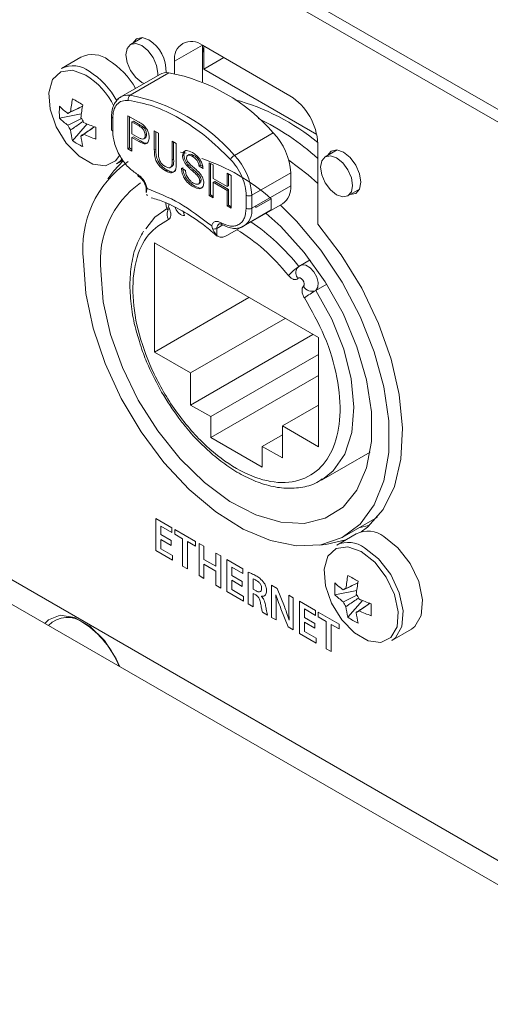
# Model space of a CAD drawing. Header units: millimetres. Extents: x 0 to 1118, y 0 to 864.
# Tile 174 of 256: x 501 to 507, y 119 to 132. Entities that reach past the tile are written whole.
import ezdxf

# ---------------------------------------------------------------- set-up
doc = ezdxf.new("R2010")
doc.units = ezdxf.units.MM

msp = doc.modelspace()

# ---------------------------------------------------------------- linework, layer by layer
at = {"color": 7, "linetype": 'Continuous', "lineweight": 15}
for p, q in [((516.003, 125.7021), (467.2682, 153.8361)), ((516.003, 125.5417), (467.3184, 153.6467)), ((502.8564, 131.5967), (502.7068, 131.5103)), ((504.7332, 130.8575), (503.6195, 131.5004)), ((503.6195, 131.5004), (503.6195, 131.0346)), ((503.6372, 131.1941), (503.6372, 131.4807)), ((502.0763, 131.3461), (501.8294, 131.2036)), ((503.2659, 131.2963), (503.2659, 131.1395)), ((503.6372, 131.1941), (503.8936, 131.3422)), ((505.0731, 130.3652), (503.6372, 131.1941)), ((503.0778, 131.1273), (502.5829, 130.8415)), ((503.0538, 131.144), (503.0518, 131.1123)), ((501.8043, 130.5719), (502.0808, 130.6254)), ((502.4646, 130.5922), (502.4646, 130.4256)), ((502.6734, 130.6026), (502.8068, 130.5256)), ((502.6734, 130.1832), (502.6734, 130.6026)), ((502.6911, 130.1934), (502.6911, 130.5924)), ((502.7423, 130.5349), (502.7246, 130.5247)), ((502.7246, 130.5247), (502.7246, 130.3741)), ((502.8113, 130.4746), (502.7246, 130.5247)), ((502.829, 130.4848), (502.7423, 130.5349)), ((501.9698, 130.2853), (502.1544, 130.4981)), ((502.8709, 130.457), (502.8532, 130.4467)), ((503.0087, 130.4091), (503.0599, 130.3795)), ((503.0087, 130.1678), (503.0087, 130.4091)), ((503.0263, 130.178), (503.0263, 130.3989)), ((502.7246, 130.3741), (502.8122, 130.3235)), ((502.7423, 130.3359), (502.7246, 130.3257)), ((502.8136, 130.2743), (502.7246, 130.3257)), ((502.7246, 130.3257), (502.7246, 130.1536)), ((502.8313, 130.2845), (502.7423, 130.3359)), ((502.8728, 130.3072), (502.8949, 130.32)), ((502.9099, 130.3642), (502.8923, 130.354)), ((503.0599, 130.3795), (503.0599, 130.141)), ((503.2368, 130.2774), (503.2881, 130.2478)), ((503.2368, 130.0388), (503.2368, 130.2774)), ((502.6911, 130.1934), (502.6734, 130.1832)), ((502.7246, 130.1536), (502.6734, 130.1832)), ((502.7246, 130.174), (502.6911, 130.1934)), ((503.2545, 130.049), (503.2545, 130.2672)), ((503.2881, 130.2478), (503.2881, 130.0065)), ((505.0867, 129.2249), (505.0867, 130.2451)), ((505.3313, 130.168), (505.1817, 130.0816)), ((502.5294, 129.9912), (502.6085, 130.0368)), ((503.3402, 130.1379), (503.4135, 130.1269)), ((503.3849, 130.1028), (503.3672, 130.0926)), ((503.4535, 130.1104), (503.4314, 130.0977)), ((503.513, 130.0953), (503.4954, 130.0851)), ((503.1669, 129.9133), (503.1492, 129.9031)), ((503.2113, 129.9431), (503.2334, 129.9558)), ((503.3533, 129.9359), (503.4045, 129.9063)), ((503.4385, 129.9812), (503.4208, 129.971)), ((503.5944, 129.973), (503.5768, 129.9628)), ((503.628, 129.9332), (503.5768, 129.9628)), ((503.624, 129.9559), (503.5944, 129.973)), ((503.7072, 130.0059), (503.7584, 129.9763)), ((503.7072, 129.5864), (503.7072, 130.0059)), ((503.7248, 129.5966), (503.7248, 129.9956)), ((503.7584, 129.9763), (503.7584, 129.8042)), ((503.5651, 129.8617), (503.5474, 129.8515)), ((503.6038, 129.7827), (503.5861, 129.7725)), ((503.7584, 129.8042), (503.9353, 129.7021)), ((503.9353, 129.8741), (503.9866, 129.8446)), ((503.9353, 129.7021), (503.9353, 129.8741)), ((503.953, 129.7123), (503.953, 129.8639)), ((503.9866, 129.8446), (503.9866, 129.4251)), ((504.742, 129.7112), (504.742, 129.8778)), ((502.9066, 129.6601), (502.9066, 129.6245)), ((502.9177, 129.6756), (502.911, 129.6482)), ((502.911, 129.6482), (502.9111, 129.6245)), ((503.5231, 129.7077), (503.5054, 129.6975)), ((503.5669, 129.7342), (503.589, 129.747)), ((503.7761, 129.766), (503.7584, 129.7558)), ((503.9353, 129.6537), (503.7584, 129.7558)), ((503.7584, 129.7558), (503.7584, 129.5569)), ((503.953, 129.6639), (503.7761, 129.766)), ((503.953, 129.7123), (503.9353, 129.7021)), ((503.953, 129.6639), (503.9353, 129.6537)), ((503.9353, 129.4547), (503.9353, 129.6537)), ((503.953, 129.4649), (503.953, 129.6639)), ((505.4691, 129.5836), (505.6188, 129.67)), ((502.9111, 129.6007), (502.9212, 129.5875)), ((503.7248, 129.5966), (503.7072, 129.5864)), ((503.7584, 129.5569), (503.7072, 129.5864)), ((503.7584, 129.5773), (503.7248, 129.5966)), ((504.4945, 129.5479), (504.3001, 129.4356)), ((504.4945, 129.405), (504.4945, 129.5479)), ((503.1723, 129.424), (503.1473, 129.4095)), ((503.953, 129.4649), (503.9353, 129.4547)), ((503.9866, 129.4251), (503.9353, 129.4547)), ((503.9866, 129.4455), (503.953, 129.4649)), ((504.1148, 129.1858), (504.4945, 129.405)), ((504.1435, 129.1966), (504.6385, 129.4823)), ((504.3001, 129.4356), (504.3001, 129.456)), ((503.7491, 129.1644), (503.7379, 129.2021)), ((503.9289, 129.0784), (504.0866, 129.1695)), ((505.0956, 127.7802), (503.0096, 128.9844)), ((503.0096, 128.9844), (503.0096, 127.5963)), ((504.9881, 128.7688), (504.8653, 128.6979)), ((505.0631, 128.3806), (505.2002, 128.4597)), ((504.2119, 128.2904), (503.0096, 127.5963)), ((504.6715, 128.025), (503.4692, 127.331)), ((503.4692, 126.9227), (505.0251, 127.8209)), ((505.0956, 126.3921), (505.0956, 127.7802)), ((503.0096, 127.5963), (503.4692, 127.331)), ((505.0956, 127.5656), (503.7256, 126.7747)), ((503.4692, 127.331), (503.4692, 126.9227)), ((505.0956, 127.3003), (503.7256, 126.5094)), ((497.1819, 127.0167), (516.003, 116.1515)), ((503.4692, 126.9227), (503.7256, 126.7747)), ((505.0956, 126.9228), (504.636, 126.6574)), ((516.003, 115.8387), (496.911, 126.8603)), ((503.7256, 126.7747), (503.7256, 126.5094)), ((504.636, 126.6574), (505.0956, 126.3921)), ((504.636, 126.2492), (504.636, 126.6574)), ((504.636, 126.5451), (504.3796, 126.3971)), ((503.7256, 126.5094), (504.3796, 126.1318)), ((504.3796, 126.1318), (504.3796, 126.3971)), ((504.3796, 126.3971), (504.636, 126.2492)), ((505.1347, 125.967), (505.7519, 126.3233)), ((505.4275, 125.2556), (505.8461, 125.4972)), ((505.6099, 125.3609), (505.7481, 125.3943)), ((505.5765, 125.2837), (505.3296, 125.1411)), ((505.3044, 124.5095), (505.581, 124.5629)), ((505.47, 124.2228), (505.6545, 124.4356)), ((506.0295, 123.9287), (506.2764, 124.0712))]:
    msp.add_line(p, q, dxfattribs=at)
at = {"color": 9, "linetype": 'Continuous', "lineweight": 0}
for p, q in [((503.2659, 131.2963), (503.6195, 131.5004)), ((503.6372, 131.4807), (503.6454, 131.4855)), ((502.7003, 130.8635), (503.1952, 131.1493)), ((502.4793, 130.5718), (502.4793, 130.4052)), ((502.829, 130.4848), (502.8113, 130.4746)), ((502.8313, 130.2845), (502.8136, 130.2743)), ((504.0261, 130.0981), (504.5211, 130.3839)), ((503.0263, 130.178), (503.0087, 130.1678)), ((503.2545, 130.049), (503.2368, 130.0388)), ((504.2471, 129.5921), (504.742, 129.8778)), ((504.742, 129.7112), (504.2471, 129.4255)), ((504.1763, 129.4255), (504.1763, 129.5921)), ((504.2471, 129.5921), (504.2471, 129.4255)), ((503.8801, 129.2136), (503.8051, 129.1703)), ((503.8051, 129.1703), (503.8051, 129.0773)), ((503.2327, 125.3612), (503.0293, 125.4786)), ((503.0293, 125.4786), (503.0293, 125.0703)), ((503.0917, 125.2743), (503.0917, 125.3816)), ((503.0917, 125.3816), (503.2327, 125.3003)), ((503.2248, 125.1974), (503.0917, 125.2743)), ((503.2327, 125.3003), (503.2327, 125.3612)), ((503.533, 125.1878), (503.2683, 125.3406)), ((503.2683, 125.3406), (503.2683, 125.2797)), ((503.2683, 125.2797), (503.3689, 125.2216)), ((503.0917, 125.0952), (503.0917, 125.2138)), ((503.0917, 125.2138), (503.2248, 125.1369)), ((503.2248, 125.1369), (503.2248, 125.1974)), ((503.3689, 125.2216), (503.3689, 124.8743)), ((503.4313, 124.8382), (503.4313, 125.1856)), ((503.4313, 125.1856), (503.533, 125.1269)), ((503.533, 125.1269), (503.533, 125.1878)), ((503.5775, 125.1621), (503.5775, 124.7539)), ((503.6399, 125.1261), (503.5775, 125.1621)), ((503.0293, 125.0703), (503.2405, 124.9484)), ((503.2405, 125.0093), (503.0917, 125.0952)), ((503.2405, 124.9484), (503.2405, 125.0093)), ((503.6399, 124.958), (503.6399, 125.1261)), ((503.8534, 125.0028), (503.7909, 125.0389)), ((503.7909, 125.0389), (503.7909, 124.8708)), ((503.7909, 124.8708), (503.6399, 124.958)), ((503.6399, 124.7178), (503.6399, 124.8971)), ((503.6399, 124.8971), (503.7909, 124.8099)), ((503.8534, 124.5946), (503.8534, 125.0028)), ((504.1351, 124.8403), (503.9316, 124.9577)), ((503.9316, 124.9577), (503.9316, 124.5494)), ((503.3689, 124.8743), (503.4313, 124.8382)), ((503.7909, 124.8099), (503.7909, 124.6306)), ((503.9941, 124.7533), (503.9941, 124.8607)), ((503.9941, 124.8607), (504.1351, 124.7793)), ((504.1351, 124.7793), (504.1351, 124.8403)), ((504.2033, 124.798), (504.2033, 124.3926)), ((503.5775, 124.7539), (503.6399, 124.7178)), ((504.1272, 124.6765), (503.9941, 124.7533)), ((503.9941, 124.5743), (503.9941, 124.6928)), ((503.9941, 124.6928), (504.1272, 124.616)), ((504.1272, 124.616), (504.1272, 124.6765)), ((504.2658, 124.5795), (504.2658, 124.7114)), ((503.7909, 124.6306), (503.8534, 124.5946)), ((503.9316, 124.5494), (504.1429, 124.4275)), ((504.1429, 124.4884), (503.9941, 124.5743)), ((504.3035, 124.5577), (504.2658, 124.5795)), ((504.2658, 124.3565), (504.2658, 124.525)), ((504.2658, 124.525), (504.2978, 124.5065)), ((504.571, 124.5886), (504.4993, 124.63)), ((504.4993, 124.63), (504.4993, 124.2217)), ((504.5538, 124.5095), (504.5553, 124.5092)), ((504.6621, 124.3599), (504.571, 124.5886)), ((504.1429, 124.4275), (504.1429, 124.4884)), ((504.2033, 124.3926), (504.2658, 124.3565)), ((504.3731, 124.4878), (504.3731, 124.4897)), ((504.7752, 124.4702), (504.7176, 124.5034)), ((504.7176, 124.5034), (504.7176, 124.3611)), ((504.7752, 124.0624), (504.7752, 124.4702)), ((505.0568, 124.3081), (504.8534, 124.4255)), ((504.8534, 124.4255), (504.8534, 124.0173)), ((504.3834, 124.2885), (504.4487, 124.2509)), ((504.5569, 124.1885), (504.5569, 124.3345)), ((504.6187, 124.3317), (504.7108, 124.0996)), ((504.9159, 124.2212), (504.9159, 124.3286)), ((504.9159, 124.3286), (505.0568, 124.2472)), ((505.0568, 124.2472), (505.0568, 124.3081)), ((505.3571, 124.1348), (505.0924, 124.2876)), ((505.0924, 124.2876), (505.0924, 124.2267)), ((504.4993, 124.2217), (504.5569, 124.1885)), ((504.7232, 124.187), (504.7221, 124.1876)), ((505.049, 124.1444), (504.9159, 124.2212)), ((504.9159, 124.0421), (504.9159, 124.1607)), ((504.9159, 124.1607), (505.049, 124.0839)), ((505.049, 124.0839), (505.049, 124.1444)), ((505.0924, 124.2267), (505.193, 124.1686)), ((505.193, 124.1686), (505.193, 123.8212)), ((505.2555, 123.7852), (505.2555, 124.1325)), ((505.2555, 124.1325), (505.3571, 124.0738)), ((505.3571, 124.0738), (505.3571, 124.1348)), ((504.7108, 124.0996), (504.7752, 124.0624)), ((504.8534, 124.0173), (505.0647, 123.8953)), ((505.0647, 123.9562), (504.9159, 124.0421)), ((505.0647, 123.8953), (505.0647, 123.9562)), ((505.193, 123.8212), (505.2555, 123.7852))]:
    msp.add_line(p, q, dxfattribs=at)
at = {"color": 7, "linetype": 'Continuous', "lineweight": 15, "flags": 128}
for points in [[(502.879, 131.0125), (502.8505, 131.0266), (502.7727, 131.0894), (502.7068, 131.1783), (502.6627, 131.2799), (502.6472, 131.3787), (502.6627, 131.4596), (502.7068, 131.5103), (502.7727, 131.5231), (502.8505, 131.4961), (502.9283, 131.4333), (502.9943, 131.3443), (503.0383, 131.2427), (503.0538, 131.144), (503.0538, 131.144)], [(502.9389, 131.5675), (502.8543, 131.5969), (502.7827, 131.583), (502.7348, 131.5279), (502.7339, 131.526)], [(503.6372, 131.4807), (503.6217, 131.3998), (503.6195, 131.3952)], [(505.4963, 129.5993), (505.4983, 129.5991), (505.57, 129.613), (505.6179, 129.6681), (505.6347, 129.7561), (505.6179, 129.8634), (505.57, 129.9739), (505.4983, 130.0706), (505.4138, 130.1388), (505.3292, 130.1682), (505.2575, 130.1543), (505.2096, 130.0991), (505.2088, 130.0973)], [(502.6126, 130.0303), (502.4936, 129.904), (502.4191, 129.7985)], [(502.5294, 129.9912), (502.5744, 130.0249), (502.5995, 130.0527)], [(505.0867, 129.7428), (504.9626, 129.8522), (504.7182, 130.039)], [(505.5287, 129.7153), (505.5132, 129.6344), (505.4691, 129.5836), (505.4032, 129.5708), (505.3254, 129.5979), (505.2476, 129.6606), (505.1816, 129.7496), (505.1376, 129.8512), (505.1221, 129.95), (505.1376, 130.0309), (505.1816, 130.0816), (505.2476, 130.0944), (505.3254, 130.0674), (505.4032, 130.0046), (505.4691, 129.9156), (505.5132, 129.814), (505.5287, 129.7153)], [(504.6105, 129.4662), (504.8169, 129.2608), (505.1238, 128.8928), (505.3964, 128.4845), (505.6258, 128.0489), (505.8046, 127.6001), (505.9271, 127.1525), (505.9893, 126.7205), (505.9893, 126.3179), (505.9271, 125.9577), (505.8046, 125.6516), (505.6258, 125.4092), (505.3964, 125.2384), (505.1238, 125.1448), (504.8169, 125.1313), (504.4853, 125.1983), (504.1398, 125.3436), (503.7916, 125.5628), (503.4517, 125.8485), (503.1311, 126.1918), (502.8402, 126.5815), (502.5882, 127.0052), (502.3833, 127.4492), (502.232, 127.8992), (502.1393, 128.3408), (502.1081, 128.7598), (502.1081, 128.7598)], [(502.8988, 129.1643), (503.0172, 129.3115), (503.1734, 129.4238)], [(503.176, 129.4135), (503.1762, 129.4132), (503.18, 129.4125), (503.188, 129.4139), (503.1998, 129.4175)], [(502.329, 128.6322), (502.3602, 128.2376), (502.4525, 127.8212), (502.6026, 127.3982), (502.8052, 126.9839), (503.0528, 126.5931), (503.3366, 126.2401), (503.6462, 125.9376), (503.9706, 125.6965), (504.2979, 125.5256), (504.6163, 125.4309), (504.9144, 125.4161), (505.1813, 125.4815), (505.4074, 125.6248), (505.5846, 125.8408), (505.7064, 126.1218), (505.7684, 126.4576), (505.7684, 126.8359), (505.7064, 127.2433), (505.5846, 127.6649), (505.4074, 128.0854), (505.1813, 128.4898), (504.9144, 128.8634), (504.6163, 129.1927), (504.4255, 129.3651)], [(503.38, 129.3811), (503.3833, 129.3573), (503.3903, 129.3341)], [(504.1435, 129.1966), (504.0899, 129.1767), (504.0895, 129.1766)], [(505.64, 125.3089), (505.7201, 125.3697), (505.9175, 125.5938), (506.0599, 125.8845), (506.1431, 126.2327), (506.1642, 126.6273), (506.1228, 127.0561), (506.02, 127.5054), (505.8591, 127.9612), (505.6452, 128.4089), (505.385, 128.8346), (505.0867, 129.2249)], [(505.1073, 125.1419), (505.1872, 125.1474), (505.4448, 125.2077)], [(506.2764, 124.0712), (506.3214, 124.1049), (506.4025, 124.2462), (506.4193, 124.4456), (506.3695, 124.6764), (506.2599, 124.9073), (506.1052, 125.1072), (505.9264, 125.249)], [(506.0295, 123.9287), (506.0746, 123.9624), (506.1556, 124.1037), (506.1724, 124.3031), (506.1226, 124.5339), (506.013, 124.7648), (505.8584, 124.9647), (505.6796, 125.1065)], [(502.5701, 123.5933), (502.5231, 123.6952), (502.3738, 123.9261), (502.1907, 124.1089), (501.9957, 124.2214), (501.8126, 124.2501), (501.6632, 124.1917), (501.6163, 124.1439)]]:
    msp.add_lwpolyline(points, dxfattribs=at)
at = {"color": 9, "linetype": 'Continuous', "lineweight": 0, "flags": 128}
for points in [[(502.1391, 131.1201), (501.9683, 131.1818), (501.8205, 131.1614), (501.7158, 131.0618), (501.6683, 130.8963), (501.6843, 130.6872), (501.7618, 130.4629), (501.8902, 130.2536), (502.0522, 130.0876), (502.2259, 129.9873), (502.3879, 129.9663), (502.5163, 130.0273), (502.5703, 130.1015)], [(504.8656, 128.6981), (504.8851, 128.7053), (504.9344, 128.7002), (504.9876, 128.6686), (505.0363, 128.6155), (505.0725, 128.5495), (505.0904, 128.4812), (505.0871, 128.4217), (505.0631, 128.3806)], [(504.8336, 128.5337), (504.846, 128.5411), (504.8625, 128.5394), (504.8802, 128.5289), (504.8964, 128.5112), (504.9085, 128.4892), (504.9145, 128.4664), (504.9134, 128.4466), (504.9054, 128.4329)], [(505.0631, 128.3806), (505.2647, 128.0141), (505.4165, 127.6331), (505.5118, 127.2546), (505.5463, 126.8953), (505.5184, 126.5712), (505.4296, 126.2966), (505.2835, 126.0837), (505.1454, 125.9733)], [(505.6392, 125.0576), (505.4684, 125.1193), (505.3207, 125.099), (505.216, 124.9993), (505.1685, 124.8338), (505.1845, 124.6247), (505.262, 124.4004), (505.3903, 124.1911), (505.5524, 124.0251), (505.7261, 123.9248), (505.8881, 123.9038), (506.0165, 123.9648), (506.094, 124.0997), (506.11, 124.2902), (506.0624, 124.5107), (505.9577, 124.7312), (505.81, 124.9221), (505.6392, 125.0576)]]:
    msp.add_lwpolyline(points, dxfattribs=at)
at = {"color": 7, "linetype": 'Continuous', "lineweight": 15}
for centre, radius, start, end in [((502.7008, 131.1767), 0.4577, 356.70712, 58.64669), ((503.4815, 131.3312), 0.2184, 50.79671, 189.21404), ((502.2238, 131.0516), 0.3294, 52.08097, 116.60858), ((501.8656, 130.4302), 1.0445, 29.86946, 57.53821), ((501.9769, 130.9091), 0.3294, 52.08097, 116.60858), ((501.6159, 130.2845), 1.0487, 29.0286, 57.50125), ((503.1695, 130.9624), 0.1887, 82.1552, 119.06399), ((502.7659, 128.8745), 2.3149, 40.69405, 79.31133), ((503.4522, 130.5093), 1.5143, 168.21487, 174.56585), ((503.32, 133.0065), 2.571, 238.31938, 241.686), ((502.6702, 130.6915), 0.1737, 120.20459, 139.75304), ((503.3293, 128.1537), 2.7438, 50.17673, 75.1958), ((504.3191, 130.2102), 0.7684, 2.60548, 57.39452), ((502.6633, 130.6475), 0.8623, 174.975, 185.025), ((502.4159, 131.3345), 0.8649, 224.99096, 234.21944), ((501.9545, 130.5959), 0.0576, 99.83056, 140.18019), ((503.583, 130.4338), 1.5143, 168.21487, 174.56585), ((502.4159, 131.1834), 0.8649, 224.99096, 234.21944), ((501.8434, 130.4034), 0.29, 23.1806, 36.8194), ((502.8949, 127.6174), 3.2823, 48.10386, 64.08674), ((502.1768, 130.5959), 0.29, 203.1806, 216.8194), ((502.8053, 130.5093), 0.865, 185.78321, 195.01107), ((502.7394, 131.8948), 1.5143, 245.43677, 251.7874), ((504.8358, 130.3809), 2.5708, 178.31642, 181.68358), ((502.4897, 130.4281), 0.0251, 185.6948, 245.62534), ((502.4646, 130.9913), 0.8622, 234.97741, 245.02796), ((502.0656, 130.4034), 0.0576, 279.83056, 320.18019), ((502.9361, 130.4338), 0.865, 185.78321, 195.01107), ((502.7394, 131.7438), 1.5143, 245.43677, 251.7874), ((503.963, 129.8389), 0.78, 2.85877, 44.31977), ((503.4387, 128.9162), 1.3398, 124.60924, 186.70294), ((502.8025, 127.6376), 2.5519, 48.46749, 71.53789), ((502.8212, 129.851), 0.0239, 172.67587, 236.62779), ((503.5298, 128.7612), 1.2077, 125.18306, 186.12912), ((504.497, 129.6842), 0.2465, 305.01333, 6.29885), ((504.9139, 128.6041), 0.1068, 145.58274, 221.25607), ((505.9311, 126.8764), 1.7366, 119.98729, 125.7394), ((505.724, 124.9891), 0.3294, 52.08097, 116.60858), ((505.4771, 124.8466), 0.3294, 52.08097, 116.60858), ((506.1634, 124.585), 0.8623, 174.975, 185.025), ((505.9161, 125.272), 0.8649, 224.99096, 234.21944), ((506.9524, 124.4468), 1.5143, 168.21487, 174.56585), ((506.8202, 126.944), 2.571, 238.31938, 241.686), ((507.0832, 124.3713), 1.5143, 168.21487, 174.56585), ((505.9161, 125.1209), 0.8649, 224.99096, 234.21944), ((505.4547, 124.5334), 0.0576, 99.83056, 140.18019), ((505.3436, 124.3409), 0.29, 23.1806, 36.8194), ((505.677, 124.5334), 0.29, 203.1806, 216.8194), ((506.2396, 125.8324), 1.5143, 245.43677, 251.7874), ((508.336, 124.3184), 2.5708, 178.31642, 181.68358), ((506.3055, 124.4468), 0.865, 185.78321, 195.01107), ((505.5658, 124.3409), 0.0576, 279.83056, 320.18019), ((506.4363, 124.3713), 0.865, 185.78321, 195.01107), ((506.2396, 125.6813), 1.5143, 245.43677, 251.7874), ((501.905, 123.8925), 0.3285, 50.69769, 137.08507), ((501.4962, 123.1843), 1.1431, 21.22311, 57.33847), ((505.9648, 124.9288), 0.8622, 234.97741, 245.02796)]:
    msp.add_arc(centre, radius, start, end, dxfattribs=at)
at = {"color": 9, "linetype": 'Continuous', "lineweight": 0}
for centre, radius, start, end in [((501.5946, 130.2682), 1.011, 26.95264, 57.41808), ((502.6745, 130.6766), 0.1887, 82.1552, 119.06399), ((502.7343, 130.8154), 0.0589, 125.33039, 197.60186), ((502.2709, 128.5888), 2.3149, 40.69405, 79.31133), ((502.4897, 130.5947), 0.0251, 185.70988, 245.62403), ((504.0917, 129.9864), 0.1296, 120.44131, 151.85728), ((503.468, 129.5532), 0.78, 2.85877, 44.31977), ((502.9258, 129.6605), 0.0192, 181.66648, 219.86652), ((504.2117, 129.6603), 0.0769, 242.60974, 297.39032), ((503.3104, 129.3509), 0.1392, 160.80827, 208.86606), ((503.2539, 129.4508), 0.0635, 157.45126, 211.63357), ((504.0092, 129.3952), 0.2398, 304.05635, 7.25583), ((504.2117, 129.4937), 0.0769, 242.60967, 297.39033), ((503.7695, 129.2398), 0.0781, 254.87493, 297.11262), ((503.8645, 129.1779), 0.0598, 123.72971, 187.28854), ((503.8832, 129.2393), 0.0252, 174.3957, 234.11659), ((502.7546, 127.0481), 2.6559, 37.99207, 56.1655), ((505.0898, 128.2654), 0.4826, 120.09932, 140.96517), ((505.0134, 128.4945), 0.1243, 209.72826, 293.5999)]:
    msp.add_arc(centre, radius, start, end, dxfattribs=at)
at = {"color": 7, "linetype": 'Continuous', "lineweight": 15}
for points, knots in [([(502.5314, 130.7977), (502.5189, 130.7811), (502.4926, 130.7465), (502.4695, 130.676), (502.4662, 130.62), (502.4646, 130.5922)], [0, 0, 0, 0, 0.3145123, 0.65913, 1, 1, 1, 1]), ([(502.5871, 130.8439), (502.5677, 130.8329), (502.5466, 130.8209), (502.5326, 130.7995), (502.5314, 130.7977)], [0, 0, 0, 0, 0.9142528, 1, 1, 1, 1]), ([(502.0977, 130.7238), (502.0479, 130.6997), (501.9853, 130.6695), (501.923, 130.639), (501.9102, 130.6328)], [0, 0, 0, 0, 0.7960591, 1, 1, 1, 1]), ([(501.9447, 130.6527), (501.9564, 130.6583), (502.0075, 130.6829), (502.0586, 130.7072), (502.098, 130.7259)], [0, 0, 0, 0, 0.229406, 1, 1, 1, 1]), ([(501.9102, 130.4818), (501.923, 130.488), (501.9805, 130.5161), (502.0384, 130.544), (502.0835, 130.5658)], [0, 0, 0, 0, 0.220667, 1, 1, 1, 1]), ([(502.1031, 130.5295), (502.062, 130.5015), (502.0092, 130.4656), (501.9564, 130.43), (501.9447, 130.4221)], [0, 0, 0, 0, 0.77797531, 1, 1, 1, 1]), ([(502.8068, 130.5256), (502.8169, 130.5197), (502.8349, 130.5092), (502.8528, 130.4963), (502.8607, 130.4906)], [0, 0, 0, 0, 0.5601005, 1, 1, 1, 1]), ([(502.0755, 130.3466), (502.0872, 130.3545), (502.1447, 130.3933), (502.2022, 130.4324), (502.248, 130.4635)], [0, 0, 0, 0, 0.2039048, 1, 1, 1, 1]), ([(502.25, 130.4627), (502.2141, 130.4379), (502.1675, 130.4058), (502.1207, 130.3738), (502.1099, 130.3665)], [0, 0, 0, 0, 0.7706373, 1, 1, 1, 1]), ([(502.4793, 130.4052), (502.4836, 130.3565), (502.4902, 130.2814), (502.5298, 130.1729), (502.5709, 130.0907), (502.6215, 130.0139), (502.6957, 129.9254), (502.7575, 129.8821), (502.7975, 129.854)], [0, 0, 0, 0, 0.23944294, 0.36962633, 0.49999991, 0.6301834, 0.76055706, 1, 1, 1, 1]), ([(502.8532, 130.4467), (502.8454, 130.4526), (502.8315, 130.463), (502.8175, 130.4711), (502.8113, 130.4746)], [0, 0, 0, 0, 0.55958492, 1, 1, 1, 1]), ([(502.8709, 130.457), (502.8631, 130.4628), (502.8492, 130.4732), (502.8352, 130.4813), (502.829, 130.4848)], [0, 0, 0, 0, 0.55958492, 1, 1, 1, 1]), ([(502.8923, 130.354), (502.8918, 130.3627), (502.8909, 130.38), (502.8819, 130.4065), (502.8691, 130.4301), (502.8585, 130.4412), (502.8532, 130.4467)], [0, 0, 0, 0, 0.28026085, 0.5600775, 0.78014974, 1, 1, 1, 1]), ([(502.8607, 130.4906), (502.8738, 130.4793), (502.9001, 130.4567), (502.9271, 130.4088), (502.9412, 130.3639), (502.9427, 130.3387), (502.9435, 130.3261)], [0, 0, 0, 0, 0.280013, 0.5589104, 0.7793956, 1, 1, 1, 1]), ([(502.9099, 130.3642), (502.9095, 130.3729), (502.9085, 130.3902), (502.8996, 130.4167), (502.8868, 130.4403), (502.8762, 130.4514), (502.8709, 130.457)], [0, 0, 0, 0, 0.28026085, 0.5600775, 0.78014974, 1, 1, 1, 1]), ([(502.8122, 130.3235), (502.8233, 130.3176), (502.8455, 130.3057), (502.8753, 130.3036), (502.8905, 130.3247), (502.8917, 130.3443), (502.8923, 130.354)], [0, 0, 0, 0, 0.2814007, 0.5597529, 0.7793558, 1, 1, 1, 1]), ([(502.9435, 130.3261), (502.9415, 130.3063), (502.9377, 130.2667), (502.8913, 130.2329), (502.8431, 130.2586), (502.8136, 130.2743)], [0, 0, 0, 0, 0.2807512, 0.5597085, 1, 1, 1, 1]), ([(502.927, 130.2653), (502.9229, 130.2618), (502.901, 130.2424), (502.8626, 130.2656), (502.8313, 130.2845)], [0, 0, 0, 0, 0.18514496, 1, 1, 1, 1]), ([(502.8927, 130.3188), (502.8979, 130.3239), (502.9086, 130.3342), (502.9095, 130.3542), (502.9099, 130.3642)], [0, 0, 0, 0, 0.4970965, 1, 1, 1, 1]), ([(503.1492, 129.9031), (503.1261, 129.918), (503.0801, 129.9474), (503.0259, 130.0284), (503.0104, 130.1046), (503.0092, 130.1467), (503.0087, 130.1678)], [0, 0, 0, 0, 0.2807291, 0.5579036, 0.7784026, 1, 1, 1, 1]), ([(503.1669, 129.9133), (503.1438, 129.9282), (503.0978, 129.9577), (503.0435, 130.0386), (503.0281, 130.1148), (503.0269, 130.1569), (503.0263, 130.178)], [0, 0, 0, 0, 0.2807291, 0.5579036, 0.7784026, 1, 1, 1, 1]), ([(503.3672, 130.0926), (503.3684, 130.1048), (503.3709, 130.1293), (503.389, 130.1527), (503.4283, 130.165), (503.4665, 130.1472), (503.4933, 130.1347)], [0, 0, 0, 0, 0.1870287, 0.3741238, 0.5611402, 1, 1, 1, 1]), ([(503.3849, 130.1028), (503.3863, 130.1148), (503.389, 130.1387), (503.4005, 130.1584), (503.4108, 130.1613), (503.4121, 130.1617)], [0, 0, 0, 0, 0.4650489, 0.9302631, 1, 1, 1, 1]), ([(503.0599, 130.141), (503.06, 130.1231), (503.0603, 130.0877), (503.0737, 130.0302), (503.1088, 129.9832), (503.1331, 129.9672), (503.1452, 129.9592)], [0, 0, 0, 0, 0.2817876, 0.5601223, 0.7793863, 1, 1, 1, 1]), ([(503.1452, 129.9592), (503.1559, 129.9536), (503.1771, 129.9424), (503.2084, 129.9374), (503.2367, 129.9668), (503.2368, 130.0091), (503.2368, 130.0388)], [0, 0, 0, 0, 0.1875615, 0.3742387, 0.5597192, 1, 1, 1, 1]), ([(503.2297, 129.9568), (503.2347, 129.9606), (503.2565, 129.9769), (503.2554, 130.0177), (503.2545, 130.049)], [0, 0, 0, 0, 0.2319774, 1, 1, 1, 1]), ([(503.4208, 129.971), (503.4127, 129.9811), (503.3964, 130.0011), (503.373, 130.0441), (503.3694, 130.0742), (503.3672, 130.0926)], [0, 0, 0, 0, 0.2814452, 0.5622732, 1, 1, 1, 1]), ([(503.4385, 129.9812), (503.4304, 129.9913), (503.4141, 130.0113), (503.3907, 130.0543), (503.3871, 130.0844), (503.3849, 130.1028)], [0, 0, 0, 0, 0.2814452, 0.5622732, 1, 1, 1, 1]), ([(503.4954, 130.0851), (503.4855, 130.0904), (503.4658, 130.101), (503.4395, 130.1044), (503.4216, 130.092), (503.4195, 130.0753), (503.4184, 130.0669)], [0, 0, 0, 0, 0.2812903, 0.5608202, 0.7806803, 1, 1, 1, 1]), ([(503.4184, 130.0669), (503.4191, 130.0587), (503.4202, 130.0441), (503.428, 130.029), (503.4315, 130.0223)], [0, 0, 0, 0, 0.5596169, 1, 1, 1, 1]), ([(503.4315, 130.0223), (503.4468, 130.0046), (503.4722, 129.9754), (503.5107, 129.9435), (503.543, 129.9151), (503.5639, 129.8941), (503.5743, 129.8836)], [0, 0, 0, 0, 0.3384083, 0.5589741, 0.7795351, 1, 1, 1, 1]), ([(503.513, 130.0953), (503.5033, 130.1004), (503.4839, 130.1104), (503.461, 130.1159), (503.4535, 130.1093), (503.452, 130.108)], [0, 0, 0, 0, 0.4486698, 0.8945317, 1, 1, 1, 1]), ([(503.4933, 130.1347), (503.5113, 130.123), (503.5472, 130.0996), (503.5937, 130.0464), (503.6221, 129.9855), (503.626, 129.9507), (503.628, 129.9332)], [0, 0, 0, 0, 0.28079722, 0.56015084, 0.77987671, 1, 1, 1, 1]), ([(503.5768, 129.9628), (503.5748, 129.9765), (503.5709, 130.0037), (503.5416, 130.0549), (503.5129, 130.0736), (503.4954, 130.0851)], [0, 0, 0, 0, 0.2810967, 0.5602874, 1, 1, 1, 1]), ([(503.5944, 129.973), (503.5925, 129.9867), (503.5886, 130.0139), (503.5593, 130.0651), (503.5306, 130.0839), (503.513, 130.0953)], [0, 0, 0, 0, 0.2810967, 0.5602874, 1, 1, 1, 1]), ([(503.2881, 130.0065), (503.2877, 129.9804), (503.2869, 129.9285), (503.2565, 129.8774), (503.2029, 129.8755), (503.1671, 129.8939), (503.1492, 129.9031)], [0, 0, 0, 0, 0.2816273, 0.5591584, 0.7789826, 1, 1, 1, 1]), ([(503.284, 129.9197), (503.2791, 129.9096), (503.2668, 129.8845), (503.2199, 129.8865), (503.1846, 129.9044), (503.1669, 129.9133)], [0, 0, 0, 0, 0.252915, 0.6254464, 1, 1, 1, 1]), ([(503.5054, 129.6975), (503.4842, 129.711), (503.442, 129.7378), (503.3889, 129.8036), (503.3589, 129.8753), (503.3552, 129.9157), (503.3533, 129.9359)], [0, 0, 0, 0, 0.2808135, 0.5595629, 0.7796198, 1, 1, 1, 1]), ([(503.5231, 129.7077), (503.5019, 129.7212), (503.4597, 129.748), (503.4066, 129.8138), (503.3766, 129.8855), (503.3728, 129.9259), (503.3709, 129.9461)], [0, 0, 0, 0, 0.2808135, 0.5595629, 0.7796198, 1, 1, 1, 1]), ([(503.4045, 129.9063), (503.4065, 129.8891), (503.4107, 129.8549), (503.4376, 129.8045), (503.4705, 129.7687), (503.4923, 129.7544), (503.5031, 129.7472)], [0, 0, 0, 0, 0.280632, 0.5586744, 0.7791973, 1, 1, 1, 1]), ([(503.5474, 129.8515), (503.533, 129.8651), (503.5094, 129.8875), (503.4759, 129.9166), (503.4477, 129.9422), (503.4298, 129.9614), (503.4208, 129.971)], [0, 0, 0, 0, 0.3399393, 0.5600249, 0.7800825, 1, 1, 1, 1]), ([(503.5651, 129.8617), (503.5507, 129.8753), (503.5271, 129.8977), (503.4936, 129.9268), (503.4654, 129.9524), (503.4475, 129.9716), (503.4385, 129.9812)], [0, 0, 0, 0, 0.33993933, 0.56002492, 0.78008245, 1, 1, 1, 1]), ([(502.8078, 129.8312), (502.8208, 129.822), (502.8467, 129.8036), (502.8793, 129.7584), (502.9021, 129.7075), (502.9051, 129.6759), (502.9066, 129.6601)], [0, 0, 0, 0, 0.24999893, 0.49999857, 0.74999893, 1, 1, 1, 1]), ([(503.5031, 129.7472), (503.514, 129.7417), (503.5358, 129.7307), (503.5639, 129.7299), (503.5824, 129.7451), (503.5849, 129.7634), (503.5861, 129.7725)], [0, 0, 0, 0, 0.2809172, 0.5608127, 0.7805018, 1, 1, 1, 1]), ([(503.5861, 129.7725), (503.5855, 129.7801), (503.5843, 129.7952), (503.571, 129.825), (503.5563, 129.8414), (503.5474, 129.8515)], [0, 0, 0, 0, 0.2800885, 0.55997049, 1, 1, 1, 1]), ([(503.6038, 129.7827), (503.6032, 129.7903), (503.602, 129.8054), (503.5887, 129.8352), (503.574, 129.8516), (503.5651, 129.8617)], [0, 0, 0, 0, 0.2800885, 0.5599705, 1, 1, 1, 1]), ([(503.5743, 129.8836), (503.5839, 129.8724), (503.6031, 129.8501), (503.624, 129.8123), (503.6356, 129.7761), (503.6367, 129.7559), (503.6373, 129.7458)], [0, 0, 0, 0, 0.2803713, 0.5599089, 0.7798589, 1, 1, 1, 1]), ([(503.5859, 129.747), (503.5905, 129.7499), (503.6009, 129.7567), (503.6027, 129.7733), (503.6038, 129.7827)], [0, 0, 0, 0, 0.4308497, 1, 1, 1, 1]), ([(503.6373, 129.7458), (503.6344, 129.7271), (503.6286, 129.6895), (503.5793, 129.6647), (503.5334, 129.6851), (503.5054, 129.6975)], [0, 0, 0, 0, 0.2799417, 0.5600797, 1, 1, 1, 1]), ([(503.6233, 129.6958), (503.6169, 129.6913), (503.5918, 129.6734), (503.5525, 129.6931), (503.5231, 129.7077)], [0, 0, 0, 0, 0.2533965, 1, 1, 1, 1]), ([(502.9695, 129.5604), (503.0248, 129.5438), (503.1621, 129.5025), (503.395, 129.3789), (503.6216, 129.2319), (503.7569, 129.1142), (503.8069, 129.0707)], [0, 0, 0, 0, 0.2078586, 0.5171222, 0.8216822, 1, 1, 1, 1]), ([(503.1559, 129.4949), (503.1561, 129.4849), (503.1568, 129.4569), (503.1685, 129.4304), (503.176, 129.4135)], [0, 0, 0, 0, 0.357297, 1, 1, 1, 1]), ([(503.176, 129.4135), (503.1773, 129.4104), (503.1798, 129.405), (503.1815, 129.399), (503.1821, 129.3957), (503.1822, 129.3948), (503.1822, 129.395), (503.1822, 129.3951)], [0, 0, 0, 0, 0.3267438, 0.5819521, 0.7679451, 0.9084395, 1, 1, 1, 1]), ([(503.8051, 129.0773), (503.7984, 129.0842), (503.7783, 129.1051), (503.7608, 129.1407), (503.7491, 129.1644)], [0, 0, 0, 0, 0.3345861, 1, 1, 1, 1]), ([(503.831, 129.2275), (503.835, 129.2288), (503.8433, 129.2314), (503.86, 129.2231), (503.8685, 129.2188)], [0, 0, 0, 0, 0.4879296, 1, 1, 1, 1]), ([(503.8684, 129.2189), (503.8929, 129.2065), (503.9419, 129.1818), (504.0153, 129.1661), (504.0598, 129.1711), (504.0821, 129.1736)], [0, 0, 0, 0, 0.3309555, 0.665566, 1, 1, 1, 1]), ([(504.0821, 129.1736), (504.0822, 129.1736), (504.1053, 129.1748), (504.1245, 129.1857), (504.1435, 129.1966)], [0, 0, 0, 0, 0.0079005, 1, 1, 1, 1]), ([(502.8723, 129.1356), (502.8366, 129.0704), (502.763, 128.936), (502.7087, 128.6893), (502.6924, 128.4222), (502.7176, 128.141), (502.7596, 127.9197), (502.8005, 127.7916), (502.8098, 127.7625)], [0, 0, 0, 0, 0.1865869, 0.3847383, 0.5758471, 0.7573832, 0.9448807, 1, 1, 1, 1]), ([(503.8051, 129.0773), (503.8176, 129.0694), (503.8425, 129.0538), (503.8878, 129.058), (503.9172, 129.0726), (503.9289, 129.0784)], [0, 0, 0, 0, 0.377271, 0.7548629, 1, 1, 1, 1]), ([(504.8667, 128.6973), (504.8642, 128.6963), (504.8476, 128.69), (504.8358, 128.6762), (504.8257, 128.6644)], [0, 0, 0, 0, 0.15049821, 1, 1, 1, 1]), ([(502.8098, 127.7625), (502.823, 127.7183), (502.857, 127.6038), (502.9481, 127.3752), (503.0429, 127.1977), (503.1014, 127.0881)], [0, 0, 0, 0, 0.1938553, 0.5020849, 1, 1, 1, 1]), ([(503.1014, 127.0881), (503.1723, 126.9738), (503.2717, 126.8135), (503.4416, 126.6028), (503.5329, 126.4951), (503.5945, 126.4387), (503.5955, 126.4377)], [0, 0, 0, 0, 0.4820657, 0.6759883, 0.994376, 1, 1, 1, 1]), ([(503.5955, 126.4377), (503.6556, 126.3804), (503.7801, 126.2615), (503.981, 126.1138), (504.1932, 125.9919), (504.4106, 125.9061), (504.6298, 125.8601), (504.8456, 125.8632), (505.023, 125.9011), (505.1123, 125.9616), (505.1427, 125.9822)], [0, 0, 0, 0, 0.117602, 0.2439102, 0.3736345, 0.5060617, 0.6410991, 0.7797816, 0.9249719, 1, 1, 1, 1]), ([(505.5979, 124.6613), (505.548, 124.6372), (505.4854, 124.607), (505.4231, 124.5765), (505.4104, 124.5703)], [0, 0, 0, 0, 0.7960591, 1, 1, 1, 1]), ([(505.4449, 124.5902), (505.4566, 124.5959), (505.5077, 124.6204), (505.5588, 124.6447), (505.5982, 124.6634)], [0, 0, 0, 0, 0.229406, 1, 1, 1, 1]), ([(505.4104, 124.4193), (505.4231, 124.4255), (505.4804, 124.4534), (505.5379, 124.4812), (505.5827, 124.5029)], [0, 0, 0, 0, 0.2218836, 1, 1, 1, 1]), ([(505.6033, 124.467), (505.5622, 124.439), (505.5094, 124.4031), (505.4566, 124.3676), (505.4449, 124.3596)], [0, 0, 0, 0, 0.77797531, 1, 1, 1, 1]), ([(505.5757, 124.2841), (505.5874, 124.292), (505.6449, 124.3308), (505.7024, 124.3699), (505.7482, 124.401)], [0, 0, 0, 0, 0.2039048, 1, 1, 1, 1]), ([(505.7502, 124.4002), (505.7143, 124.3755), (505.6677, 124.3433), (505.6208, 124.3113), (505.6101, 124.304)], [0, 0, 0, 0, 0.7706373, 1, 1, 1, 1])]:
    msp.add_open_spline(points, degree=3, knots=knots, dxfattribs=at)
at = {"color": 9, "linetype": 'Continuous', "lineweight": 0}
for points, knots in [([(502.6782, 130.7976), (502.6506, 130.7974), (502.5942, 130.797), (502.53, 130.7507), (502.4872, 130.6755), (502.4819, 130.6058), (502.4793, 130.5718)], [0, 0, 0, 0, 0.2444201, 0.5, 0.7555799, 1, 1, 1, 1]), ([(503.9775, 130.0475), (503.8732, 130.1489), (503.6628, 130.3535), (503.3278, 130.5795), (502.9928, 130.7403), (502.7824, 130.7786), (502.6782, 130.7976)], [0, 0, 0, 0, 0.247677, 0.5, 0.752323, 1, 1, 1, 1]), ([(504.1763, 129.5921), (504.1738, 129.6291), (504.1685, 129.7049), (504.1256, 129.8296), (504.0614, 129.9501), (504.005, 130.0155), (503.9775, 130.0475)], [0, 0, 0, 0, 0.2444201, 0.5, 0.7555799, 1, 1, 1, 1]), ([(502.9177, 129.6756), (502.9133, 129.6928), (502.9043, 129.7281), (502.8753, 129.7806), (502.8383, 129.826), (502.8108, 129.8449), (502.7975, 129.854)], [0, 0, 0, 0, 0.2429429, 0.5, 0.7570571, 1, 1, 1, 1]), ([(503.1884, 129.2837), (503.1962, 129.2889), (503.2116, 129.2991), (503.2205, 129.3331), (503.2176, 129.3745), (503.2056, 129.4035), (503.1998, 129.4175)], [0, 0, 0, 0, 0.2506791, 0.5001864, 0.7593816, 1, 1, 1, 1]), ([(503.2716, 129.4354), (503.2787, 129.4211), (503.293, 129.3925), (503.3252, 129.3583), (503.3597, 129.3359), (503.3803, 129.3347), (503.3903, 129.3341)], [0, 0, 0, 0, 0.2506791, 0.5001864, 0.7593816, 1, 1, 1, 1]), ([(503.8581, 129.2417), (503.8982, 129.2236), (503.9599, 129.1955), (504.0341, 129.1985), (504.0847, 129.2167), (504.1258, 129.2514), (504.1655, 129.3142), (504.1721, 129.3817), (504.1763, 129.4255)], [0, 0, 0, 0, 0.2394429, 0.3696263, 0.4999999, 0.6301834, 0.7605571, 1, 1, 1, 1]), ([(504.9167, 128.286), (505.0075, 128.1254), (505.1932, 127.7964), (505.3488, 127.2679), (505.388, 126.7785), (505.3042, 126.3741), (505.1103, 126.0816), (504.8154, 125.927), (504.4487, 125.9336), (504.0526, 126.0941), (503.6565, 126.3909), (503.2898, 126.8077), (502.9949, 127.3027), (502.801, 127.8192), (502.7172, 128.3203), (502.7564, 128.7645), (502.912, 129.1134), (503.0977, 129.2278), (503.1884, 129.2837)], [0, 0, 0, 0, 0.0610409, 0.125, 0.1889591, 0.25, 0.3110409, 0.375, 0.4389591, 0.5, 0.5610409, 0.625, 0.6889591, 0.75, 0.8110409, 0.875, 0.9389591, 1, 1, 1, 1]), ([(503.7379, 129.2021), (503.7423, 129.2142), (503.7513, 129.2391), (503.7804, 129.2581), (503.8173, 129.2609), (503.8448, 129.248), (503.8581, 129.2417)], [0, 0, 0, 0, 0.2429429, 0.5, 0.7570571, 1, 1, 1, 1]), ([(504.0589, 129.1535), (504.1751, 129.0771), (504.4056, 128.9256), (504.6124, 128.6874), (504.7149, 128.5694)], [0, 0, 0, 0, 0.504256, 1, 1, 1, 1]), ([(504.7149, 128.5694), (504.7253, 128.558), (504.7459, 128.5354), (504.7808, 128.5182), (504.8125, 128.5158), (504.8267, 128.5278), (504.8336, 128.5337)], [0, 0, 0, 0, 0.2506791, 0.5001864, 0.7593816, 1, 1, 1, 1]), ([(504.9054, 128.4329), (504.8993, 128.4253), (504.8872, 128.4101), (504.8848, 128.3712), (504.894, 128.3275), (504.9093, 128.2995), (504.9167, 128.286)], [0, 0, 0, 0, 0.2506791, 0.5001864, 0.7593816, 1, 1, 1, 1]), ([(504.2988, 124.7512), (504.2809, 124.7612), (504.2489, 124.779), (504.2173, 124.7922), (504.2033, 124.798)], [0, 0, 0, 0, 0.5600311, 1, 1, 1, 1]), ([(504.2658, 124.7114), (504.2731, 124.7084), (504.2861, 124.7031), (504.2993, 124.6956), (504.3051, 124.6923)], [0, 0, 0, 0, 0.5596175, 1, 1, 1, 1]), ([(504.406, 124.6573), (504.3872, 124.6796), (504.3535, 124.7195), (504.3156, 124.7415), (504.2988, 124.7512)], [0, 0, 0, 0, 0.5573206, 1, 1, 1, 1]), ([(504.3051, 124.6923), (504.3146, 124.6863), (504.3335, 124.6742), (504.3581, 124.6457), (504.3715, 124.6131), (504.3726, 124.5952), (504.3731, 124.5862)], [0, 0, 0, 0, 0.280926, 0.5601077, 0.7794374, 1, 1, 1, 1]), ([(504.4356, 124.5576), (504.4344, 124.576), (504.4321, 124.6087), (504.414, 124.6425), (504.406, 124.6573)], [0, 0, 0, 0, 0.56032415, 1, 1, 1, 1]), ([(504.2978, 124.5065), (504.307, 124.5004), (504.3254, 124.4882), (504.3519, 124.4469), (504.3571, 124.417), (504.3602, 124.3986)], [0, 0, 0, 0, 0.2808044, 0.5588733, 1, 1, 1, 1]), ([(504.3731, 124.5862), (504.372, 124.5756), (504.3697, 124.5545), (504.3495, 124.543), (504.3262, 124.5461), (504.3111, 124.5538), (504.3035, 124.5577)], [0, 0, 0, 0, 0.2795576, 0.55825, 0.7788315, 1, 1, 1, 1]), ([(504.3731, 124.4897), (504.3829, 124.4896), (504.4024, 124.4896), (504.4293, 124.5088), (504.4332, 124.5391), (504.4356, 124.5576)], [0, 0, 0, 0, 0.2807722, 0.5615988, 1, 1, 1, 1]), ([(504.5569, 124.3345), (504.5569, 124.3668), (504.557, 124.4245), (504.5548, 124.4835), (504.5538, 124.5095)], [0, 0, 0, 0, 0.5600075, 1, 1, 1, 1]), ([(504.5553, 124.5092), (504.5663, 124.4761), (504.5858, 124.4169), (504.6086, 124.3577), (504.6187, 124.3317)], [0, 0, 0, 0, 0.5599548, 1, 1, 1, 1]), ([(504.3602, 124.3986), (504.3637, 124.3783), (504.3699, 124.342), (504.3793, 124.3048), (504.3834, 124.2885)], [0, 0, 0, 0, 0.5602424, 1, 1, 1, 1]), ([(504.4213, 124.3811), (504.4164, 124.4019), (504.4096, 124.431), (504.3903, 124.4679), (504.3789, 124.4812), (504.3731, 124.4878)], [0, 0, 0, 0, 0.5594311, 0.7797918, 1, 1, 1, 1]), ([(504.4487, 124.2509), (504.4428, 124.2754), (504.4323, 124.3191), (504.4246, 124.3621), (504.4213, 124.3811)], [0, 0, 0, 0, 0.55961856, 1, 1, 1, 1]), ([(504.7221, 124.1876), (504.7121, 124.2198), (504.6941, 124.2772), (504.6719, 124.3346), (504.6621, 124.3599)], [0, 0, 0, 0, 0.5599584, 1, 1, 1, 1]), ([(504.7176, 124.3611), (504.7177, 124.3291), (504.718, 124.2719), (504.7216, 124.2129), (504.7232, 124.187)], [0, 0, 0, 0, 0.5599979, 1, 1, 1, 1])]:
    msp.add_open_spline(points, degree=3, knots=knots, dxfattribs=at)
msp.add_open_spline([(503.7379, 129.2021), (503.6012, 129.306), (503.3278, 129.5138), (503.0544, 129.6217), (502.9177, 129.6756)], degree=3, dxfattribs=at)

doc.saveas('drawing.dxf')
